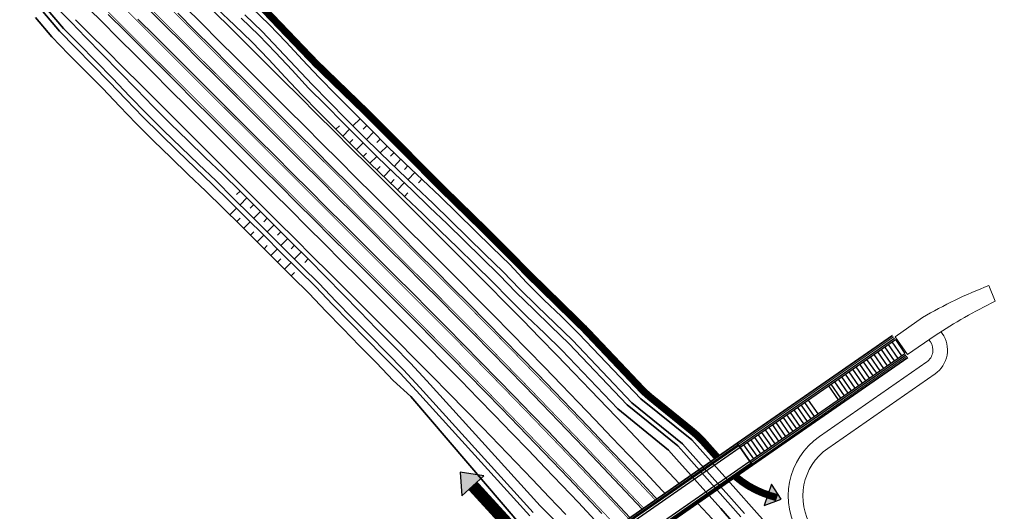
# Model space of a CAD drawing. Header units: metres. Extents: x 154839 to 161660, y 370737 to 378039.
# Tile 104 of 121: x 154983 to 155186, y 377640 to 377742. Entities that reach past the tile are written whole.
import ezdxf

# ---------------------------------------------------------------- set-up
doc = ezdxf.new("R2010")
doc.units = ezdxf.units.M
doc.linetypes.add('VW-3-3_STREEP', pattern=[6, 3, -3])
for name, color, linetype, lineweight in [('B-WE-GW-TALUDARCERING_WATER-G', 130, 'Continuous', 18), ('N-CO-BC-BETONVORM-G', 2, 'Continuous', 35), ('N-WE-BV-LEUNING-G', 1, 'BV-LEUNING', 9), ('N-WE-GW-GRONDWERK_BERM-G', 100, 'Continuous', 35), ('N-WE-GW-WATERGANG-G', 130, 'Continuous', 35), ('N-WE-VH-VERHARDING_HALFVERHARDING_BERM-G', 252, 'Continuous', 35), ('N-WE-VH-VERHARDING_KANTVERHARDING-G', 210, 'Continuous', 30), ('N-WE-VW-MARKERING_LANGS_STREEP_33_015-G', 7, 'VW-3-3_STREEP', 35), ('N-WE-VW-MARKERING_LANGS_STREEP_DOORGETROKKEN_015-G', 7, 'Continuous', 35)]:
    doc.layers.add(name, color=color, linetype=linetype, lineweight=lineweight)
doc.layers.add('n-we-vh-verharding_halfverharding-g', color=7, linetype='Continuous', lineweight=0, true_color=0xff6700)
doc.layers.add('TDNL----_recreatieve verbinding', color=7, linetype='Continuous', true_color=0xfce483)
doc.layers.add('TDNL----_traptredes', color=1, linetype='Continuous')
doc.linetypes.add('BV-LEUNING', pattern='A,1,[69,NLCS.shx,S=0.2,R=0,X=0,Y=0],1', length=2)

msp = doc.modelspace()

# ---------------------------------------------------------------- linework, layer by layer
at = {"layer": 'B-WE-GW-TALUDARCERING_WATER-G'}
for p, q in [((155053.46, 377721.31), (155051.99, 377719.85)), ((155048.48, 377719.13), (155049.19, 377719.83)), ((155049.88, 377717.73), (155051.29, 377719.14)), ((155054.86, 377719.91), (155054.12, 377719.18)), ((155051.27, 377716.32), (155051.98, 377717.03)), ((155056.25, 377718.51), (155054.78, 377717.05)), ((155057.64, 377717.1), (155056.91, 377716.38)), ((155052.67, 377714.92), (155054.09, 377716.34)), ((155059.04, 377715.69), (155057.59, 377714.26)), ((155054.08, 377713.52), (155054.78, 377714.23)), ((155055.48, 377712.12), (155056.89, 377713.54)), ((155060.47, 377714.32), (155059.76, 377713.58)), ((155061.9, 377712.95), (155060.5, 377711.48)), ((155056.91, 377710.76), (155057.6, 377711.48)), ((155058.34, 377709.39), (155059.72, 377710.84)), ((155063.33, 377711.59), (155062.63, 377710.85)), ((155059.78, 377708.02), (155060.47, 377708.75)), ((155064.77, 377710.22), (155063.36, 377708.75)), ((155066.2, 377708.85), (155065.5, 377708.12)), ((155028.7, 377706.38), (155027.99, 377705.67)), ((155061.21, 377706.65), (155062.59, 377708.1)), ((155030.1, 377704.98), (155028.69, 377703.56)), ((155062.64, 377705.29), (155063.33, 377706.01)), ((155026.62, 377701.49), (155027.98, 377702.86)), ((155031.5, 377703.59), (155030.8, 377702.88)), ((155028.02, 377700.1), (155028.7, 377700.78)), ((155032.91, 377702.19), (155031.5, 377700.77)), ((155034.31, 377700.79), (155033.61, 377700.08)), ((155029.43, 377698.7), (155030.79, 377700.07)), ((155035.72, 377699.4), (155034.31, 377697.98)), ((155030.83, 377697.3), (155031.51, 377697.99)), ((155032.24, 377695.91), (155033.6, 377697.28)), ((155037.12, 377698), (155036.42, 377697.29)), ((155038.52, 377696.6), (155037.11, 377695.19)), ((155033.64, 377694.51), (155034.32, 377695.2)), ((155035.04, 377693.11), (155036.4, 377694.48)), ((155039.93, 377695.21), (155039.22, 377694.5)), ((155036.45, 377691.72), (155037.13, 377692.4)), ((155041.33, 377693.81), (155039.92, 377692.39)), ((155042.73, 377692.41), (155042.03, 377691.7)), ((155037.85, 377690.32), (155039.21, 377691.69)), ((155039.25, 377688.92), (155039.93, 377689.6))]:
    msp.add_line(p, q, dxfattribs=at)
at = {"layer": 'N-CO-BC-BETONVORM-G', "flags": 128}
for points in [[(155131.3, 377654.38), (155163.34, 377676.62)], [(155134.44, 377649.86), (155166.47, 377672.1)]]:
    msp.add_lwpolyline(points, dxfattribs=at)
at = {"layer": 'N-CO-BC-BETONVORM-G', "elevation": 0, "flags": 128}
msp.add_lwpolyline([(155093.4, 377621.36), (155134.44, 377649.86), (155131.3, 377654.38), (155090.26, 377625.88)], close=True, dxfattribs=at)
for points in [[(155090.55, 377625.46), (155131.59, 377653.96)], [(155093.11, 377621.77), (155134.15, 377650.27)]]:
    msp.add_lwpolyline(points, dxfattribs=at)
at = {"layer": 'N-WE-BV-LEUNING-G', "flags": 128}
for points in [[(155131.47, 377654.13), (155163.51, 377676.37)], [(155134.27, 377650.1), (155166.3, 377672.35)]]:
    msp.add_lwpolyline(points, dxfattribs=at)
at = {"layer": 'N-WE-BV-LEUNING-G', "elevation": 0, "flags": 128}
for points in [[(155090.43, 377625.63), (155131.47, 377654.13)], [(155093.23, 377621.6), (155134.27, 377650.1)]]:
    msp.add_lwpolyline(points, dxfattribs=at)
at = {"layer": 'N-WE-GW-GRONDWERK_BERM-G', "elevation": 0, "flags": 128}
for points in [[(155023.31, 377743.46), (155026.85, 377739.92), (155030.39, 377736.39), (155033.93, 377732.86), (155037.47, 377729.33), (155041.01, 377725.8), (155044.55, 377722.27), (155048.09, 377718.74), (155051.63, 377715.21), (155055.17, 377711.67), (155058.71, 377708.14), (155062.25, 377704.61), (155065.79, 377701.08), (155069.33, 377697.55), (155072.87, 377694.01), (155076.42, 377690.46), (155079.97, 377686.89), (155083.5, 377683.32), (155087.03, 377679.74), (155090.54, 377676.15), (155094.05, 377672.55), (155097.55, 377668.94), (155101.04, 377665.32), (155104.52, 377661.7), (155108, 377658.06), (155111.46, 377654.42), (155114.91, 377650.77), (155118.36, 377647.11), (155119.33, 377646.06)], [(154994.73, 377741.74), (154997.58, 377738.9), (155001.12, 377735.37), (155004.66, 377731.84), (155008.2, 377728.31), (155011.74, 377724.77), (155015.28, 377721.24), (155018.81, 377717.71), (155022.35, 377714.18), (155025.89, 377710.65), (155029.43, 377707.12), (155032.97, 377703.59), (155036.51, 377700.06), (155040.05, 377696.52), (155043.59, 377692.99), (155047.13, 377689.46), (155050.67, 377685.93), (155054.21, 377682.4), (155057.75, 377678.87), (155061.26, 377675.35), (155064.77, 377671.82), (155068.27, 377668.29), (155071.76, 377664.75), (155075.24, 377661.19), (155078.71, 377657.63), (155082.17, 377654.06), (155085.62, 377650.48), (155089.07, 377646.89), (155092.5, 377643.3), (155095.93, 377639.69)], [(155123.13, 377642), (155125.22, 377639.76), (155128.64, 377636.07), (155132.05, 377632.38), (155135.45, 377628.67), (155138.82, 377624.98), (155142.2, 377621.29), (155145.57, 377617.6), (155148.95, 377613.92), (155152.32, 377610.23), (155155.7, 377606.54), (155159.07, 377602.85), (155162.45, 377599.16), (155165.83, 377595.47), (155169.2, 377591.78), (155172.58, 377588.09), (155175.95, 377584.41), (155179.33, 377580.72), (155182.7, 377577.03), (155186.08, 377573.34), (155189.45, 377569.65)]]:
    msp.add_lwpolyline(points, dxfattribs=at)
at = {"layer": 'N-WE-GW-WATERGANG-G', "elevation": 0, "flags": 128}
for points in [[(154989.36, 377745.76), (154993.9, 377741.13), (154996.83, 377738.15), (155000.34, 377734.59), (155003.84, 377731.02), (155007.31, 377727.41), (155010.77, 377723.81), (155014.32, 377720.29), (155017.92, 377716.82), (155021.52, 377713.34), (155025.15, 377709.9), (155028.7, 377706.38), (155032.24, 377702.85), (155035.79, 377699.33), (155039.33, 377695.8), (155042.87, 377692.27), (155046.42, 377688.74), (155049.88, 377685.14), (155053.38, 377681.57), (155056.88, 377678), (155060.38, 377674.47), (155063.87, 377670.93), (155067.24, 377667.27), (155067.24, 377667.27), (155090.63, 377641.51), (155094.16, 377638.01)], [(154987.97, 377743.43), (154991.45, 377739.34), (154994.71, 377736.03), (154998.22, 377732.46), (155001.72, 377728.89), (155005.19, 377725.29), (155008.65, 377721.69), (155012.2, 377718.17), (155015.8, 377714.69), (155019.4, 377711.22), (155023.03, 377707.78), (155026.58, 377704.25), (155030.12, 377700.73), (155033.67, 377697.21), (155037.21, 377693.68), (155040.75, 377690.15), (155044.3, 377686.62), (155047.77, 377683.02), (155051.26, 377679.44), (155054.76, 377675.88), (155058.25, 377672.35), (155061.74, 377668.82), (155065.11, 377665.17), (155065.11, 377665.17), (155088.46, 377639.44)], [(154988.67, 377744.14), (154992.27, 377739.94), (154995.42, 377736.73), (154998.92, 377733.17), (155002.42, 377729.6), (155005.89, 377726), (155009.36, 377722.4), (155012.91, 377718.87), (155016.51, 377715.4), (155020.11, 377711.93), (155023.74, 377708.49), (155027.28, 377704.96), (155030.83, 377701.44), (155034.38, 377697.91), (155037.92, 377694.38), (155041.46, 377690.86), (155045, 377687.33), (155048.47, 377683.72), (155051.97, 377680.15), (155055.47, 377676.58), (155058.96, 377673.06), (155062.45, 377669.52), (155065.82, 377665.87), (155065.82, 377665.87), (155089.18, 377640.13)], [(155023.9, 377744.04), (155027.54, 377740.62), (155031.16, 377737.17), (155034.61, 377733.54), (155038.02, 377729.88), (155041.43, 377726.22), (155044.95, 377722.67), (155048.48, 377719.13), (155052.01, 377715.59), (155055.55, 377712.06), (155059.17, 377708.6), (155062.78, 377705.15), (155066.4, 377701.7), (155070.01, 377698.23), (155073.58, 377694.73), (155077.18, 377691.21), (155080.77, 377687.69), (155084.28, 377684.09), (155087.86, 377680.56), (155091.49, 377677.07), (155095.11, 377673.57), (155106.62, 377661.47), (155117.1, 377652.99), (155118.77, 377651.12), (155127.89, 377640.91), (155130.59, 377637.87)], [(155090.72, 377632.77), (155063.94, 377664.02), (155060.27, 377667.36), (155056.86, 377670.96), (155053.37, 377674.48), (155049.87, 377678.05), (155046.37, 377681.62), (155042.93, 377685.25), (155039.39, 377688.78), (155035.85, 377692.31), (155032.31, 377695.84), (155028.76, 377699.36), (155025.21, 377702.89), (155021.66, 377706.41), (155018.01, 377709.83), (155014.41, 377713.3), (155010.82, 377716.77), (155007.28, 377720.31), (155003.82, 377723.92), (155000.35, 377727.52), (154996.84, 377731.08), (154993.33, 377734.64), (154989.85, 377738.18), (154986.48, 377742.17)], [(155132.06, 377639.23), (155129.37, 377642.25), (155120.26, 377652.46), (155119.03, 377653.83), (155108.57, 377662.32), (155096.54, 377674.97), (155092.92, 377678.47), (155089.29, 377681.96), (155085.7, 377685.49), (155082.19, 377689.1), (155078.6, 377692.63), (155074.99, 377696.14), (155071.42, 377699.65), (155067.81, 377703.11), (155064.2, 377706.57), (155060.58, 377710.02), (155056.96, 377713.47), (155053.42, 377717), (155049.89, 377720.54), (155046.37, 377724.09), (155042.84, 377727.64), (155039.43, 377731.3), (155036.02, 377734.96), (155032.57, 377738.58), (155028.95, 377742.03)], [(155029.66, 377742.74), (155033.28, 377739.29), (155036.73, 377735.67), (155040.14, 377732.01), (155043.55, 377728.34), (155047.07, 377724.8), (155050.6, 377721.25), (155054.13, 377717.71), (155057.67, 377714.18), (155061.29, 377710.73), (155064.9, 377707.27), (155068.52, 377703.82), (155072.12, 377700.35), (155075.7, 377696.85), (155079.3, 377693.33), (155082.9, 377689.8), (155086.41, 377686.19), (155090, 377682.66), (155093.64, 377679.17), (155097.26, 377675.66), (155109.55, 377662.75), (155120, 377654.25), (155121.01, 377653.12), (155130.11, 377642.93), (155130.11, 377642.93), (155132.79, 377639.91)], [(155188.1, 377581.97), (155184.4, 377585.36), (155181.07, 377589.09), (155177.62, 377592.71), (155174.21, 377596.37), (155170.83, 377600.05), (155167.42, 377603.71), (155164.08, 377607.43), (155160.76, 377611.17), (155157.48, 377614.94), (155154.13, 377618.66), (155150.79, 377622.37), (155147.42, 377626.07), (155144.24, 377629.94), (155140.94, 377633.7), (155137.6, 377637.49), (155134.26, 377641.27), (155131.58, 377644.28), (155122.49, 377654.45)]]:
    msp.add_lwpolyline(points, dxfattribs=at)
msp.add_lwpolyline([(155122.49, 377654.45, 0.000646), (155122.49, 377654.45), (155121.93, 377655.09), (155111.37, 377663.54), (155098.62, 377676.99), (155095, 377680.5), (155091.36, 377684), (155087.8, 377687.56), (155084.33, 377691.23), (155080.73, 377694.76), (155077.12, 377698.28), (155073.56, 377701.79), (155069.96, 377705.26), (155066.34, 377708.72), (155062.72, 377712.17), (155059.1, 377715.62), (155055.59, 377719.18), (155052.06, 377722.72), (155048.53, 377726.26), (155045, 377729.8), (155041.6, 377733.47), (155038.19, 377737.13), (155034.72, 377740.73), (155031.11, 377744.2)], format="xyb", dxfattribs=at)
at = {"layer": 'N-WE-GW-WATERGANG-G'}
msp.add_arc((155130.84, 377643.61), 1, 41.6059, 41.9383, dxfattribs=at)
at = {"layer": 'n-we-vh-verharding_halfverharding-g', "elevation": 0, "flags": 128}
for points in [[(155163.86, 377676.37), (155166.42, 377672.68), (155172.11, 377676.62, -0.029746), (155184.51, 377683.69), (155183.18, 377686.89, 0.042153), (155169.54, 377680.32), (155163.86, 377676.37)], [(155396.24, 377360.09), (155365.88, 377392.25), (155337.81, 377424.06), (155290.67, 377475.9), (155245.27, 377525.81), (155203.38, 377572.18), (155158.24, 377621.63, -0.041622), (155148.4, 377634.4), (155146.74, 377636.97, -0.404417), (155149.97, 377653.34), (155172.1, 377668.7, 0.414214), (155173.6, 377677.05), (155173.32, 377677.47)], [(155394.09, 377357.99), (155363.67, 377390.23), (155335.58, 377422.05), (155288.46, 377473.88), (155243.05, 377523.8), (155201.16, 377570.16), (155156.03, 377619.61, -0.041622), (155145.88, 377632.77), (155144.22, 377635.35, -0.404417), (155148.26, 377655.81), (155170.39, 377671.17, 0.414214), (155171.14, 377675.34), (155170.85, 377675.75)]]:
    msp.add_lwpolyline(points, format="xyb", dxfattribs=at)
at = {"layer": 'N-WE-VH-VERHARDING_HALFVERHARDING_BERM-G', "elevation": 0, "flags": 128}
for points in [[(154997.64, 377743.86), (155000.08, 377741.41), (155003.62, 377737.88), (155007.16, 377734.35), (155010.7, 377730.82), (155014.24, 377727.29), (155017.78, 377723.76), (155021.32, 377720.23), (155024.86, 377716.69), (155028.4, 377713.16), (155031.94, 377709.63), (155035.48, 377706.1), (155039.02, 377702.57), (155042.56, 377699.04), (155046.1, 377695.51), (155049.64, 377691.97), (155053.18, 377688.44), (155056.72, 377684.91), (155060.26, 377681.38), (155063.78, 377677.86), (155067.29, 377674.32), (155070.8, 377670.78), (155074.29, 377667.23), (155077.78, 377663.67), (155081.25, 377660.11), (155084.72, 377656.53), (155088.18, 377652.94), (155091.63, 377649.35), (155095.07, 377645.75), (155098.51, 377642.14), (155101.93, 377638.52)], [(155017.26, 377744.47), (155020.8, 377740.94), (155024.34, 377737.41), (155027.88, 377733.88), (155031.42, 377730.35), (155034.96, 377726.82), (155038.5, 377723.29), (155042.04, 377719.75), (155045.58, 377716.22), (155049.12, 377712.69), (155052.66, 377709.16), (155056.2, 377705.63), (155059.74, 377702.1), (155063.28, 377698.57), (155066.82, 377695.04), (155070.36, 377691.5), (155073.91, 377687.95), (155077.44, 377684.39), (155080.97, 377680.83), (155084.49, 377677.25), (155088.01, 377673.67), (155091.51, 377670.07), (155095, 377666.47), (155098.48, 377662.86), (155101.96, 377659.24), (155105.43, 377655.61), (155108.88, 377651.98), (155112.33, 377648.33), (155115.77, 377644.68), (155116.39, 377644.02)]]:
    msp.add_lwpolyline(points, dxfattribs=at)
at = {"layer": 'N-WE-VH-VERHARDING_KANTVERHARDING-G', "elevation": 0, "flags": 128}
for points in [[(155111.7, 377640.76), (155111.65, 377640.81), (155108.22, 377644.45), (155104.78, 377648.09), (155101.34, 377651.71), (155097.88, 377655.33), (155094.41, 377658.94), (155090.94, 377662.54), (155087.46, 377666.13), (155083.96, 377669.72), (155080.46, 377673.29), (155076.95, 377676.86), (155073.43, 377680.42), (155069.91, 377683.96), (155066.37, 377687.5), (155062.83, 377691.04), (155059.29, 377694.57), (155055.75, 377698.1), (155052.21, 377701.63), (155048.67, 377705.16), (155045.13, 377708.69), (155041.59, 377712.22), (155038.05, 377715.75), (155034.51, 377719.29), (155030.97, 377722.82), (155027.43, 377726.35), (155023.89, 377729.88), (155020.35, 377733.41), (155016.81, 377736.94), (155013.27, 377740.47), (155009.73, 377744.01)], [(155114.73, 377642.86), (155114.31, 377643.31), (155110.88, 377646.96), (155107.43, 377650.6), (155103.98, 377654.23), (155100.52, 377657.86), (155097.04, 377661.47), (155093.56, 377665.08), (155090.07, 377668.68), (155086.57, 377672.27), (155083.07, 377675.85), (155079.55, 377679.42), (155076.02, 377682.99), (155072.49, 377686.54), (155068.95, 377690.09), (155065.41, 377693.62), (155061.87, 377697.15), (155058.33, 377700.68), (155054.79, 377704.21), (155051.25, 377707.74), (155047.71, 377711.28), (155044.17, 377714.81), (155040.63, 377718.34), (155037.09, 377721.87), (155033.55, 377725.4), (155030.01, 377728.93), (155026.47, 377732.46), (155022.93, 377736), (155019.39, 377739.53), (155015.85, 377743.06)], [(155001.5, 377742.83), (155005.04, 377739.3), (155008.58, 377735.77), (155012.12, 377732.24), (155015.66, 377728.7), (155019.19, 377725.17), (155022.73, 377721.64), (155026.27, 377718.11), (155029.81, 377714.58), (155033.35, 377711.05), (155036.89, 377707.52), (155040.43, 377703.98), (155043.97, 377700.45), (155047.51, 377696.92), (155051.05, 377693.39), (155054.59, 377689.86), (155058.13, 377686.33), (155061.67, 377682.8), (155065.2, 377679.27), (155068.71, 377675.73), (155072.22, 377672.19), (155075.72, 377668.63), (155079.21, 377665.07), (155082.69, 377661.5), (155086.16, 377657.92), (155089.62, 377654.33), (155093.08, 377650.73), (155096.52, 377647.13), (155099.96, 377643.51), (155103.38, 377639.89)], [(155007.61, 377741.88), (155011.15, 377738.35), (155014.69, 377734.82), (155018.23, 377731.29), (155021.77, 377727.76), (155025.31, 377724.23), (155028.85, 377720.69), (155032.39, 377717.16), (155035.93, 377713.63), (155039.47, 377710.1), (155043.01, 377706.57), (155046.55, 377703.04), (155050.09, 377699.51), (155053.63, 377695.97), (155057.17, 377692.44), (155060.71, 377688.91), (155064.25, 377685.38), (155067.78, 377681.85), (155071.3, 377678.3), (155074.82, 377674.75), (155078.32, 377671.19), (155081.82, 377667.62), (155085.31, 377664.04), (155088.78, 377660.46), (155092.25, 377656.86), (155095.71, 377653.26), (155099.16, 377649.64), (155102.61, 377646.02), (155106.04, 377642.39), (155109.2, 377639.03)], [(155090.83, 377625.05), (155131.87, 377653.55)], [(155092.83, 377622.18), (155133.87, 377650.68)]]:
    msp.add_lwpolyline(points, dxfattribs=at)
at = {"layer": 'N-WE-VW-MARKERING_LANGS_STREEP_33_015-G', "elevation": 0, "flags": 128}
for points in [[(154883.41, 378010.37, 0.15, 0.15, 0), (154883.93, 378009.3, 0.15, 0.15, 0), (154885.07, 378006.91, 0.15, 0.15, 0), (154886.18, 378004.52, 0.15, 0.15, 0), (154887.25, 378002.11, 0.15, 0.15, 0), (154888.3, 377999.68, 0.15, 0.15, 0), (154889.32, 377997.25, 0.15, 0.15, 0), (154890.3, 377994.8, 0.15, 0.15, 0), (154891.14, 377992.66, 0.15, 0.15, 0), (154891.68, 377991.22, 0.15, 0.15, 0), (154891.94, 377990.52, 0.15, 0.15, 0), (154892.18, 377989.86, 0.15, 0.15, 0), (154893.08, 377987.38, 0.15, 0.15, 0), (154893.94, 377984.9, 0.15, 0.15, 0), (154894.76, 377982.41, 0.15, 0.15, 0), (154895.56, 377979.92, 0.15, 0.15, 0), (154896.33, 377977.43, 0.15, 0.15, 0), (154897.07, 377974.94, 0.15, 0.15, 0), (154897.78, 377972.45, 0.15, 0.15, 0), (154898.48, 377969.96, 0.15, 0.15, 0), (154899.79, 377964.98, 0.15, 0.15, 0), (154901.04, 377960.01, 0.15, 0.15, 0), (154902.22, 377955.06, 0.15, 0.15, 0), (154903.36, 377950.12, 0.15, 0.15, 0), (154904, 377945.1, 0.15, 0.15, 0), (154904.54, 377940.76, 0.15, 0.15, 0), (154904.62, 377940.1, 0.15, 0.15, 0), (154905.23, 377935.12, 0.15, 0.15, 0), (154905.84, 377930.15, 0.15, 0.15, 0), (154906.47, 377925.2, 0.15, 0.15, 0), (154907.63, 377916.23, 0.15, 0.15, 0), (154907.86, 377915.35, 0.15, 0.15, 0), (154908.82, 377911.68, 0.15, 0.15, 0), (154909.8, 377908, 0.15, 0.15, 0), (154910.81, 377904.33, 0.15, 0.15, 0), (154911.85, 377900.67, 0.15, 0.15, 0), (154912.93, 377897.01, 0.15, 0.15, 0), (154914.05, 377893.35, 0.15, 0.15, 0), (154915.21, 377889.71, 0.15, 0.15, 0.099278), (154973.14, 377786.77, 0.15, 0.15, 0), (154975.65, 377783.89, 0.15, 0.15, 0), (154978.2, 377781.04, 0.15, 0.15, 0), (154980.77, 377778.22, 0.15, 0.15, 0), (154983.36, 377775.43, 0.15, 0.15, 0), (154985.98, 377772.66, 0.15, 0.15, 0), (154988.61, 377769.91, 0.15, 0.15, 0), (154991.26, 377767.18, 0.15, 0.15, 0), (154993.92, 377764.46, 0.15, 0.15, 0), (154996.6, 377761.76, 0.15, 0.15, 0), (154999.28, 377759.06, 0.15, 0.15, 0), (155001.97, 377756.37, 0.15, 0.15, 0), (155007.39, 377750.97, 0.15, 0.15, 0), (155008.51, 377749.86, 0.15, 0.15, 0), (155012.05, 377746.32, 0.15, 0.15, 0), (155015.59, 377742.79, 0.15, 0.15, 0), (155019.13, 377739.26, 0.15, 0.15, 0), (155022.66, 377735.73, 0.15, 0.15, 0), (155026.2, 377732.2, 0.15, 0.15, 0), (155029.74, 377728.67, 0.15, 0.15, 0), (155033.28, 377725.14, 0.15, 0.15, 0), (155036.82, 377721.6, 0.15, 0.15, 0), (155040.36, 377718.07, 0.15, 0.15, 0), (155043.9, 377714.54, 0.15, 0.15, 0), (155047.44, 377711.01, 0.15, 0.15, 0), (155050.98, 377707.48, 0.15, 0.15, 0), (155054.52, 377703.95, 0.15, 0.15, 0), (155058.06, 377700.42, 0.15, 0.15, 0), (155061.6, 377696.89, 0.15, 0.15, 0), (155065.14, 377693.35, 0.15, 0.15, 0), (155068.68, 377689.82, 0.15, 0.15, 0), (155072.22, 377686.28, 0.15, 0.15, 0), (155075.76, 377682.72, 0.15, 0.15, 0), (155079.28, 377679.16, 0.15, 0.15, 0), (155082.8, 377675.59, 0.15, 0.15, 0), (155086.31, 377672.01, 0.15, 0.15, 0), (155089.8, 377668.42, 0.15, 0.15, 0), (155093.29, 377664.82, 0.15, 0.15, 0), (155096.77, 377661.21, 0.15, 0.15, 0), (155100.24, 377657.6, 0.15, 0.15, 0), (155103.71, 377653.97, 0.15, 0.15, 0), (155107.16, 377650.34, 0.15, 0.15, 0), (155110.6, 377646.7, 0.15, 0.15, 0), (155114.04, 377643.05, 0.15, 0.15, 0), (155114.41, 377642.65, 0, 0, 0)], [(154861.06, 377994.83, 0.15, 0.15, 0), (154861.8, 377993.44, 0.15, 0.15, 0), (154862.85, 377991.38, 0.15, 0.15, 0), (154863.88, 377989.31, 0.15, 0.15, 0), (154864.88, 377987.23, 0.15, 0.15, 0), (154865.86, 377985.13, 0.15, 0.15, 0), (154866.7, 377983.3, 0.15, 0.15, 0), (154867.25, 377982.06, 0.15, 0.15, 0), (154867.51, 377981.47, 0.15, 0.15, 0), (154867.76, 377980.9, 0.15, 0.15, 0), (154868.68, 377978.76, 0.15, 0.15, 0), (154869.57, 377976.6, 0.15, 0.15, 0), (154870.45, 377974.43, 0.15, 0.15, 0), (154871.3, 377972.23, 0.15, 0.15, 0), (154872.14, 377970.01, 0.15, 0.15, 0), (154872.96, 377967.78, 0.15, 0.15, 0), (154873.77, 377965.53, 0.15, 0.15, 0), (154874.55, 377963.26, 0.15, 0.15, 0), (154876.09, 377958.69, 0.15, 0.15, 0), (154877.57, 377954.07, 0.15, 0.15, 0), (154879.01, 377949.39, 0.15, 0.15, 0), (154880.42, 377944.67, 0.15, 0.15, 0), (154881.81, 377939.9, 0.15, 0.15, 0), (154883.01, 377935.74, 0.15, 0.15, 0), (154883.2, 377935.1, 0.15, 0.15, 0), (154884.58, 377930.28, 0.15, 0.15, 0), (154885.97, 377925.44, 0.15, 0.15, 0), (154887.39, 377920.58, 0.15, 0.15, 0), (154888.82, 377915.71, 0.15, 0.15, 0), (154890.3, 377910.83, 0.15, 0.15, 0), (154890.3, 377910.82, 0.15, 0.15, 0), (154891.82, 377905.95, 0.15, 0.15, 0), (154893.39, 377901.07, 0.15, 0.15, 0), (154895.02, 377896.2, 0.15, 0.15, 0), (154896.72, 377891.33, 0.15, 0.15, 0), (154897.55, 377889.06, 0.15, 0.15, 0), (154898.5, 377886.48, 0.15, 0.15, 0), (154899.42, 377884.06, 0.15, 0.15, 0), (154900.36, 377881.66, 0.15, 0.15, 0), (154901.82, 377878.07, 0.15, 0.15, 0.082648), (154953.52, 377792.87, 0.15, 0.15, 0), (154956.05, 377789.97, 0.15, 0.15, 0), (154958.61, 377787.09, 0.15, 0.15, 0), (154961.2, 377784.26, 0.15, 0.15, 0), (154963.81, 377781.45, 0.15, 0.15, 0), (154966.44, 377778.66, 0.15, 0.15, 0), (154969.08, 377775.9, 0.15, 0.15, 0), (154971.74, 377773.16, 0.15, 0.15, 0), (154974.42, 377770.44, 0.15, 0.15, 0), (154977.1, 377767.73, 0.15, 0.15, 0), (154979.79, 377765.03, 0.15, 0.15, 0), (154982.48, 377762.33, 0.15, 0.15, 0), (154999.58, 377745.27, 0.15, 0.15, 0), (155001.76, 377743.1, 0.15, 0.15, 0), (155005.3, 377739.56, 0.15, 0.15, 0), (155008.84, 377736.03, 0.15, 0.15, 0), (155012.38, 377732.5, 0.15, 0.15, 0), (155015.92, 377728.97, 0.15, 0.15, 0), (155019.46, 377725.44, 0.15, 0.15, 0), (155023, 377721.91, 0.15, 0.15, 0), (155026.54, 377718.38, 0.15, 0.15, 0), (155030.08, 377714.84, 0.15, 0.15, 0), (155033.62, 377711.31, 0.15, 0.15, 0), (155037.16, 377707.78, 0.15, 0.15, 0), (155040.7, 377704.25, 0.15, 0.15, 0), (155044.24, 377700.72, 0.15, 0.15, 0), (155047.78, 377697.19, 0.15, 0.15, 0), (155051.32, 377693.66, 0.15, 0.15, 0), (155054.86, 377690.12, 0.15, 0.15, 0), (155058.4, 377686.59, 0.15, 0.15, 0), (155061.93, 377683.06, 0.15, 0.15, 0), (155065.46, 377679.53, 0.15, 0.15, 0), (155068.98, 377676, 0.15, 0.15, 0), (155072.49, 377672.45, 0.15, 0.15, 0), (155075.99, 377668.9, 0.15, 0.15, 0), (155079.48, 377665.33, 0.15, 0.15, 0), (155082.96, 377661.76, 0.15, 0.15, 0), (155086.43, 377658.18, 0.15, 0.15, 0), (155089.89, 377654.59, 0.15, 0.15, 0), (155093.35, 377650.99, 0.15, 0.15, 0), (155096.79, 377647.39, 0.15, 0.15, 0), (155100.23, 377643.77, 0.15, 0.15, 0), (155103.66, 377640.15, 0.15, 0.15, 0), (155106.49, 377637.14, 0, 0, 0)]]:
    msp.add_lwpolyline(points, format="xyseb", dxfattribs=at)
at = {"layer": 'N-WE-VW-MARKERING_LANGS_STREEP_DOORGETROKKEN_015-G', "const_width": 0.15, "elevation": 0, "flags": 128}
for points in [[(155003.81, 377745.15), (155007.35, 377741.62), (155010.89, 377738.09), (155014.43, 377734.55), (155017.97, 377731.02), (155021.51, 377727.49), (155025.05, 377723.96), (155028.59, 377720.43), (155032.13, 377716.9), (155035.67, 377713.37), (155039.21, 377709.83), (155042.75, 377706.3), (155046.29, 377702.77), (155049.83, 377699.24), (155053.37, 377695.71), (155056.9, 377692.18), (155060.44, 377688.65), (155063.98, 377685.11), (155067.51, 377681.58), (155071.04, 377678.04), (155074.55, 377674.49), (155078.05, 377670.93), (155081.55, 377667.36), (155085.04, 377663.78), (155088.51, 377660.2), (155091.98, 377656.6), (155095.44, 377653), (155098.89, 377649.39), (155102.33, 377645.77), (155105.77, 377642.14), (155108.89, 377638.81)], [(155010, 377744.27), (155013.54, 377740.74), (155017.08, 377737.21), (155020.62, 377733.68), (155024.16, 377730.15), (155027.7, 377726.61), (155031.24, 377723.08), (155034.78, 377719.55), (155038.32, 377716.02), (155041.85, 377712.49), (155045.39, 377708.96), (155048.93, 377705.43), (155052.47, 377701.89), (155056.01, 377698.36), (155059.55, 377694.83), (155063.09, 377691.3), (155066.63, 377687.77), (155070.17, 377684.23), (155073.7, 377680.68), (155077.22, 377677.12), (155080.73, 377673.56), (155084.23, 377669.98), (155087.73, 377666.4), (155091.21, 377662.8), (155094.68, 377659.2), (155098.15, 377655.59), (155101.61, 377651.97), (155105.06, 377648.35), (155108.49, 377644.71), (155111.92, 377641.07), (155112.01, 377640.98)]]:
    msp.add_lwpolyline(points, dxfattribs=at)
at = {"layer": 'TDNL----_recreatieve verbinding', "const_width": 1.5, "elevation": 0, "flags": 128}
for points in [[(155127.15, 377651.49), (155124.32, 377654.66, 0.040325), (155121.99, 377656.88), (155113.42, 377663.82, -0.032912), (155111.49, 377665.6), (155106.09, 377671.3), (155099.69, 377678.04), (155088.86, 377688.63), (155079.98, 377697.58), (155071.01, 377706.33), (155054.76, 377722.63), (155044.36, 377732.69), (155033.97, 377743.53), (155024.89, 377752.14), (155021.3, 377755.79)], [(155139.49, 377643.15), (155137.98, 377643.63, -0.100613), (155131, 377647.47, -0.100613)]]:
    msp.add_lwpolyline(points, format="xyb", dxfattribs=at)
at = {"layer": 'TDNL----_recreatieve verbinding'}
for points in [[(155074.13, 377648.43), (155074.45, 377643.56), (155079.02, 377647.7)], [(155140.34, 377642.85), (155138.37, 377645.93), (155136.86, 377641.56)]]:
    msp.add_lwpolyline(points, close=True, dxfattribs=at)
at = {"layer": 'TDNL----_recreatieve verbinding', "const_width": 2.5}
msp.add_lwpolyline([(155076.73, 377645.63), (155093.04, 377627.81)], dxfattribs=at)
at = {"layer": 'TDNL----_recreatieve verbinding'}
for points in [[(155074.45, 377643.56), (155079.02, 377647.7), (155074.13, 377648.43)], [(155138.37, 377645.93), (155136.86, 377641.56), (155140.34, 377642.85)]]:
    msp.add_solid(points, dxfattribs=at)
at = {"layer": 'TDNL----_traptredes', "flags": 128}
for points in [[(155131.67, 377653.84), (155163.71, 377676.09)], [(155131.87, 377653.55), (155163.91, 377675.8)], [(155161.69, 377674.26), (155163.69, 377671.38)], [(155162.43, 377674.77), (155164.42, 377671.9)], [(155163.17, 377675.29), (155165.16, 377672.41)], [(155163.91, 377675.8), (155165.9, 377672.92)], [(155133.87, 377650.68), (155165.9, 377672.92)], [(155134.07, 377650.39), (155166.1, 377672.64)], [(155158.73, 377672.21), (155160.73, 377669.33)], [(155159.47, 377672.72), (155161.47, 377669.84)], [(155160.21, 377673.23), (155162.21, 377670.36)], [(155160.95, 377673.75), (155162.95, 377670.87)], [(155155.77, 377670.15), (155157.77, 377667.28)], [(155156.51, 377670.67), (155158.51, 377667.79)], [(155157.25, 377671.18), (155159.25, 377668.3)], [(155157.99, 377671.69), (155159.99, 377668.82)], [(155152.82, 377668.1), (155154.81, 377665.22)], [(155153.56, 377668.61), (155155.55, 377665.74)], [(155154.3, 377669.13), (155156.29, 377666.25)], [(155155.04, 377669.64), (155157.03, 377666.76)], [(155150.11, 377666.22), (155152.1, 377663.34)], [(155150.6, 377666.56), (155152.6, 377663.68)], [(155151.34, 377667.07), (155153.34, 377664.2)], [(155152.08, 377667.59), (155154.08, 377664.71)], [(155143.7, 377661.77), (155145.7, 377658.89)], [(155144.44, 377662.28), (155146.44, 377659.41)], [(155145.18, 377662.79), (155147.18, 377659.92)], [(155145.92, 377663.31), (155147.91, 377660.43)], [(155140.74, 377659.71), (155142.74, 377656.84)], [(155141.48, 377660.23), (155143.48, 377657.35)], [(155142.22, 377660.74), (155144.22, 377657.87)], [(155142.96, 377661.25), (155144.96, 377658.38)], [(155137.79, 377657.66), (155139.78, 377654.79)], [(155138.53, 377658.17), (155140.52, 377655.3)], [(155139.27, 377658.69), (155141.26, 377655.81)], [(155140, 377659.2), (155142, 377656.33)], [(155134.83, 377655.61), (155136.83, 377652.73)], [(155135.57, 377656.12), (155137.57, 377653.25)], [(155136.31, 377656.63), (155138.3, 377653.76)], [(155137.05, 377657.15), (155139.04, 377654.27)], [(155132.61, 377654.07), (155134.61, 377651.19)], [(155133.35, 377654.58), (155135.35, 377651.71)], [(155134.09, 377655.09), (155136.09, 377652.22)]]:
    msp.add_lwpolyline(points, dxfattribs=at)

doc.saveas('drawing.dxf')
